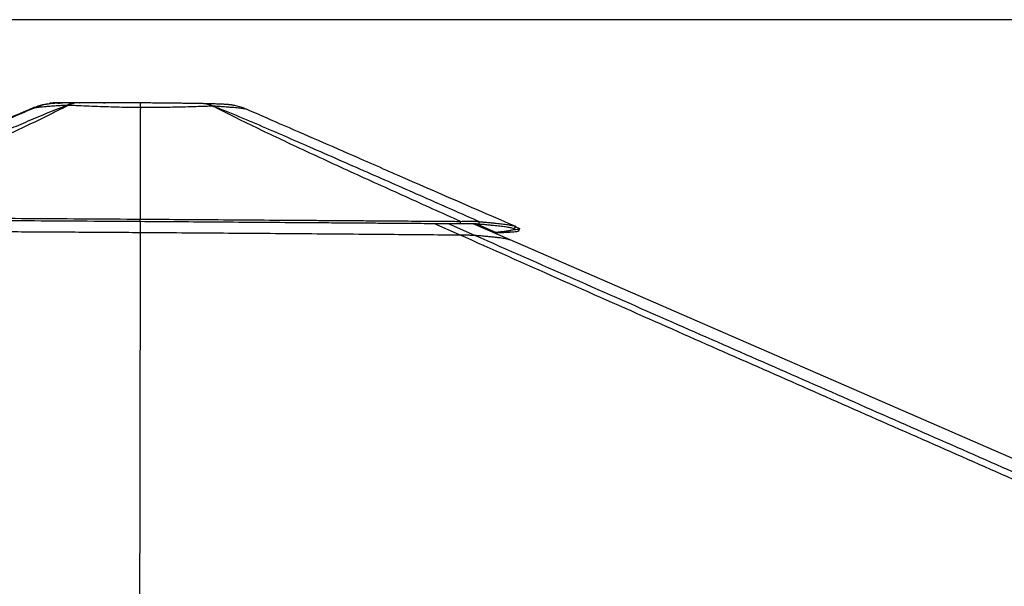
# Model space of a CAD drawing. Header units: millimetres. Extents: x 10 to 13239, y 20 to 10604.
# Tile 19 of 130: x 2318 to 3136, y 3311 to 3781. Entities that reach past the tile are written whole.
import ezdxf

# ---------------------------------------------------------------- set-up
doc = ezdxf.new("R2010")
doc.units = ezdxf.units.MM
doc.layers.add('COMPONENT_GEOMETRY', color=7, linetype='Continuous')
doc.styles.add('SLDTEXTSTYLE0', font='TXT', dxfattribs={"width": 0.75})
doc.dimstyles.new('SLDDIMSTYLE1', dxfattribs={"dimtxt": 75, "dimasz": 3.302, "dimexe": 0, "dimexo": 0.0625, "dimgap": 18.75, "dimtad": 0, "dimtih": 1, "dimtoh": 1, "dimdec": 1, "dimrnd": 1e-09, "dimzin": 12, "dimdsep": 46, "dimtxsty": 'SLDTEXTSTYLE0', "dimsah": 1, "dimcen": 0.09, "dimadec": 0, "dimazin": 3, "dimtfac": 1, "dimtdec": 1, "dimtofl": 0, "dimtmove": 0, "dimatfit": 3, "dimfxl": 1, "dimfrac": 2, "dimtolj": 1, "dimtzin": 12, "dimarcsym": 0})

# ---------------------------------------------------------------- blocks, each defined once
blk = doc.blocks.new('_D_5')
at = {"layer": 'COMPONENT_GEOMETRY', "color": 7}
for p, q in [((3876.96, 3780.57), (440.93, 3780.57)), ((444.1, 3780.57), (444.1, 2437.57)), ((294.05, 2422.34), (271.2, 2422.34)), ((271.2, 2422.34), (271.2, 2303.28)), ((594.15, 2422.34), (617.01, 2422.34)), ((617.01, 2422.34), (617.01, 2303.28)), ((271.2, 2303.28), (294.05, 2303.28)), ((617.01, 2303.28), (594.15, 2303.28)), ((444.1, 848.07), (444.1, 2191.06)), ((3787.57, 848.07), (440.93, 848.07))]:
    blk.add_line(p, q, dxfattribs=at)
for points in [[(444.1, 3780.57), (443.59, 3777.27), (444.61, 3777.27)], [(444.1, 848.07), (444.61, 851.37), (443.59, 851.37)]]:
    blk.add_solid(points, dxfattribs=at)
at = {"layer": 'COMPONENT_GEOMETRY', "color": 7, "char_height": 75, "attachment_point": 1, "style": 'SLDTEXTSTYLE0'}
for s, insert in [('9\'7.45"', (294.05, 2399.96)), ('2932.5mm', (197.96, 2287.74))]:
    blk.add_mtext(s, dxfattribs=dict(at, insert=insert))

msp = doc.modelspace()

# ---------------------------------------------------------------- linework, layer by layer
at = {"color": 8, "linetype": 'Continuous', "lineweight": 25}
for p, q in [((2368.01, 3711.63), (2367.73, 3711.63)), ((2367.9, 3711.63), (2368.18, 3711.63)), ((2683.35, 3602.07), (2662.08, 3611.57)), ((2673.82, 3611.48), (2695.74, 3601.83)), ((2713.42, 3604), (2696.48, 3611.42))]:
    msp.add_line(p, q, dxfattribs=at)
at = {"color": 7, "linetype": 'Continuous', "lineweight": 25}
for p, q in [((2368.01, 3711.63), (2368.18, 3711.63)), ((2329.93, 3707.67), (2329.93, 3707.67)), ((2329.95, 3707.25), (2332.33, 3708.05)), ((2356.73, 3709.51), (2358.46, 3709.51)), ((2418.29, 3707.67), (2418.29, 3707.67)), ((2478.5, 3708.83), (2479.11, 3708.83)), ((2418.16, 3613.31), (2418.15, 3604.13)), ((2694.3, 3611.5), (2724.92, 3598.19)), ((2728.91, 3607.36), (2729.71, 3609.2)), ((2728.91, 3607.36), (2729.7, 3609.2)), ((2729.7, 3609.2), (2729.7, 3609.2)), ((2729.7, 3609.2), (2729.71, 3609.2)), ((2729.7, 3609.19), (2729.72, 3608.82)), ((2729.72, 3608.83), (2733.33, 3607.26))]:
    msp.add_line(p, q, dxfattribs=at)
at = {"color": 7, "linetype": 'Continuous', "lineweight": 25, "flags": 128}
for points in [[(2418.16, 3613.3), (2418.16, 3614.22), (2418.16, 3615.14)], [(2683.93, 3611.4), (2683.99, 3612.34), (2684.04, 3613.27)], [(2728.94, 3606.98), (2729.34, 3607.9), (2729.74, 3608.82)], [(2732.53, 3605.43), (2732.93, 3606.34), (2733.33, 3607.26)], [(2418.15, 3604.13), (2417.83, 3408.98), (2417.37, 3124.17), (2417.37, 3123.22)], [(2724.92, 3598.19), (2856.72, 3540.93), (3186.13, 3397.79), (3597.9, 3218.88), (3829.87, 3118.09)]]:
    msp.add_lwpolyline(points, dxfattribs=at)
at = {"color": 8, "linetype": 'Continuous', "lineweight": 25}
for centre, radius, start, end in [((2367.32, 3684.14), 27.5, 90.60961, 112.66061), ((2468.95, 3688.31), 22.63, 65.05882, 88.71725), ((2469.01, 3685.81), 25.13, 66.31209, 88.80755)]:
    msp.add_arc(centre, radius, start, end, dxfattribs=at)
at = {"color": 7, "linetype": 'Continuous', "lineweight": 25}
msp.add_arc((2367.57, 3690.98), 20.66, 90.25271, 116.17781, dxfattribs=at)
for points, knots in [([(2367.03, 3711.63), (2366.64, 3711.63), (2365.2, 3711.61), (2362.79, 3711.59), (2359.93, 3711.55), (2357.25, 3711.51), (2354.78, 3711.47), (2352.47, 3711.41), (2350.25, 3711.34), (2348.51, 3711.27), (2347.12, 3711.19), (2346.1, 3711.12), (2344.82, 3711.01), (2343.42, 3710.86), (2341.82, 3710.64), (2340.02, 3710.33), (2337.86, 3709.88), (2335.27, 3709.18), (2333.33, 3708.6), (2332.31, 3708.18), (2332.29, 3708.17)], [0, 0, 0, 0, 0.027863, 0.103215, 0.182405, 0.261913, 0.343355, 0.427734, 0.517673, 0.61912, 0.661857, 0.700832, 0.740317, 0.779027, 0.816381, 0.854041, 0.894064, 0.943764, 0.998966, 1, 1, 1, 1]), ([(2367.73, 3711.63), (2367.42, 3711.63), (2365.94, 3711.64), (2363.55, 3711.65), (2360.7, 3711.66), (2358.2, 3711.66), (2356.04, 3711.66), (2354, 3711.65), (2352.11, 3711.64), (2350.29, 3711.62), (2348.74, 3711.59), (2347.32, 3711.54), (2346.07, 3711.48), (2344.9, 3711.4), (2343.92, 3711.32), (2343.25, 3711.23), (2343.09, 3711.21)], [0, 0, 0, 0, 0.025357, 0.121457, 0.207795, 0.288098, 0.373596, 0.455034, 0.549066, 0.647993, 0.758403, 0.843584, 0.896071, 0.942965, 0.986011, 1, 1, 1, 1]), ([(2368.01, 3711.63), (2366.77, 3711.63), (2364.28, 3711.64), (2360.5, 3711.65), (2356.82, 3711.65), (2353.72, 3711.64), (2351.5, 3711.62), (2350.04, 3711.59), (2349.37, 3711.55), (2349.23, 3711.53), (2349.19, 3711.53)], [0, 0, 0, 0, 0.107683, 0.215369, 0.373486, 0.531624, 0.669517, 0.807696, 0.945626, 1, 1, 1, 1]), ([(2418.66, 3711.53), (2418.05, 3711.53), (2415.62, 3711.55), (2411.53, 3711.57), (2406.3, 3711.6), (2401.19, 3711.62), (2396.09, 3711.64), (2391.13, 3711.65), (2386.5, 3711.66), (2382.27, 3711.66), (2378.38, 3711.66), (2374.56, 3711.65), (2370.9, 3711.64), (2368.56, 3711.63), (2367.48, 3711.63)], [0, 0, 0, 0, 0.0330416, 0.1311362, 0.2216426, 0.3174325, 0.4122202, 0.5061435, 0.5990609, 0.681024, 0.7577649, 0.8383377, 0.9257524, 1, 1, 1, 1]), ([(2376.63, 3711.56), (2376.37, 3711.56), (2374.71, 3711.58), (2371.83, 3711.6), (2369.22, 3711.62), (2367.94, 3711.63), (2367.9, 3711.63)], [0, 0, 0, 0, 0.083777, 0.533919, 0.983123, 1, 1, 1, 1]), ([(2389.21, 3711.44), (2387.13, 3711.46), (2382.8, 3711.5), (2378.77, 3711.54), (2376.68, 3711.56)], [0, 0, 0, 0, 0.480384, 1, 1, 1, 1]), ([(2469.46, 3710.94), (2469.06, 3710.95), (2467.54, 3710.97), (2464.68, 3711.02), (2460.84, 3711.09), (2456.77, 3711.15), (2452.58, 3711.2), (2448.23, 3711.26), (2443.73, 3711.31), (2439.09, 3711.36), (2434.33, 3711.41), (2429.52, 3711.45), (2424.72, 3711.49), (2421.11, 3711.51), (2419.1, 3711.53), (2418.66, 3711.53)], [0, 0, 0, 0, 0.0287537, 0.1109387, 0.1985171, 0.2832276, 0.3683064, 0.4541773, 0.5406439, 0.6277043, 0.7155367, 0.804484, 0.8913993, 0.9762023, 1, 1, 1, 1]), ([(2329.93, 3707.67), (2318.72, 3702.83), (2278.79, 3685.57), (2207.43, 3654.73), (2147.27, 3628.73), (2115.84, 3615.14)], [0, 0, 0, 0, 0.1569893, 0.5596025, 1, 1, 1, 1]), ([(2141.67, 3616.68), (2161.71, 3625.44), (2191.76, 3638.57), (2232.05, 3656.17), (2262.24, 3669.34), (2287.48, 3680.33), (2307.75, 3689.09), (2323.42, 3695.8), (2339.59, 3702.65), (2351.01, 3707.22), (2356.73, 3709.51)], [0, 0, 0, 0, 0.285603, 0.428411, 0.57122, 0.71153, 0.781704, 0.851877, 0.925906, 1, 1, 1, 1]), ([(2358.46, 3709.51), (2357.88, 3709.22), (2353.16, 3706.8), (2343.98, 3702.2), (2326.11, 3693.47), (2303.03, 3682.53), (2264.92, 3664.93), (2216.47, 3642.99), (2177.2, 3625.5), (2157.56, 3616.76)], [0, 0, 0, 0, 0.009709, 0.078971, 0.148245, 0.288662, 0.429091, 0.714542, 1, 1, 1, 1]), ([(2330.01, 3707.28), (2326.33, 3705.68), (2319.88, 3702.9), (2313.45, 3700.12), (2310.7, 3698.94)], [0, 0, 0, 0, 0.5719, 1, 1, 1, 1]), ([(2329.93, 3707.67), (2332.37, 3708.63), (2336.63, 3710.29), (2341.17, 3710.84), (2343.11, 3711.07)], [0, 0, 0, 0, 0.571568, 1, 1, 1, 1]), ([(2418.29, 3707.67), (2416.99, 3707.68), (2412.62, 3707.7), (2405.19, 3707.81), (2396.17, 3708.02), (2387.01, 3708.32), (2377.9, 3708.68), (2370.01, 3709.02), (2363.55, 3709.3), (2360.16, 3709.44), (2358.46, 3709.51)], [0, 0, 0, 0, 0.057569, 0.19508, 0.333038, 0.470574, 0.628658, 0.786765, 0.893381, 1, 1, 1, 1]), ([(2418.29, 3707.67), (2418.28, 3702.83), (2418.27, 3685.57), (2418.22, 3654.73), (2418.18, 3628.73), (2418.16, 3615.14)], [0, 0, 0, 0, 0.1569893, 0.5596025, 1, 1, 1, 1]), ([(2478.5, 3708.83), (2477.02, 3708.79), (2473.69, 3708.69), (2467.9, 3708.51), (2461.21, 3708.3), (2454.16, 3708.1), (2446.82, 3707.91), (2439.29, 3707.76), (2431.96, 3707.67), (2424.93, 3707.63), (2420.5, 3707.66), (2418.29, 3707.67)], [0, 0, 0, 0, 0.09585, 0.216532, 0.337506, 0.458154, 0.573871, 0.689888, 0.805586, 0.902797, 1, 1, 1, 1]), ([(2506.31, 3706.3), (2505.59, 3706.61), (2504.06, 3707.26), (2501.78, 3708.04), (2499.58, 3708.67), (2497.65, 3709.14), (2495.97, 3709.48), (2494.49, 3709.73), (2493.19, 3709.91), (2492.05, 3710.04), (2491.04, 3710.14), (2489.99, 3710.23), (2488.71, 3710.32), (2487.06, 3710.42), (2485.07, 3710.51), (2482.81, 3710.59), (2480.59, 3710.67), (2478.24, 3710.73), (2475.65, 3710.8), (2472.75, 3710.87), (2470.6, 3710.91), (2469.53, 3710.94)], [0, 0, 0, 0, 0.038333, 0.080819, 0.119312, 0.153833, 0.18526, 0.214998, 0.244674, 0.275566, 0.304513, 0.342813, 0.3922, 0.465596, 0.559208, 0.63968, 0.715442, 0.780571, 0.848087, 0.924404, 1, 1, 1, 1]), ([(2684.04, 3613.27), (2668.79, 3620.11), (2638.27, 3633.77), (2592.78, 3654.38), (2556.26, 3671.2), (2528.57, 3684.21), (2509.53, 3693.33), (2494.08, 3700.93), (2483.86, 3706.09), (2479.74, 3708.2), (2478.5, 3708.83)], [0, 0, 0, 0, 0.21635, 0.4327, 0.64904, 0.743329, 0.837613, 0.932286, 0.979483, 1, 1, 1, 1]), ([(2479.11, 3708.83), (2480.75, 3708.18), (2486.18, 3706.06), (2498.9, 3700.87), (2516.89, 3693.25), (2538.02, 3684.12), (2567.87, 3671.09), (2606.34, 3654.23), (2653.3, 3633.57), (2684.46, 3619.87), (2700.04, 3613.02)], [0, 0, 0, 0, 0.020459, 0.067547, 0.162034, 0.256154, 0.350276, 0.566844, 0.783422, 1, 1, 1, 1]), ([(2619.72, 3656.99), (2612.69, 3660.04), (2594.88, 3667.78), (2566.27, 3680.22), (2535.48, 3693.62), (2515.53, 3702.3), (2506.31, 3706.31)], [0, 0, 0, 0, 0.18655, 0.472636, 0.756577, 1, 1, 1, 1]), ([(2619.72, 3656.98), (2623.7, 3655.26), (2660.36, 3639.33), (2697.02, 3623.4), (2729.7, 3609.2)], [0, 0, 0, 0, 0.108371, 1, 1, 1, 1]), ([(2157.56, 3616.76), (2165.17, 3616.71), (2180.59, 3616.62), (2204.09, 3616.48), (2223.19, 3616.36), (2237.72, 3616.27), (2247.48, 3616.21), (2257.33, 3616.15), (2267.28, 3616.09), (2277.32, 3616.03), (2298.35, 3615.89), (2330.57, 3615.69), (2374.16, 3615.42), (2403.44, 3615.23), (2418.16, 3615.14)], [0, 0, 0, 0, 0.088263, 0.178889, 0.271856, 0.309012, 0.346519, 0.384374, 0.422575, 0.461117, 0.49998, 0.664575, 0.831412, 1, 1, 1, 1]), ([(2157.66, 3614.89), (2165.27, 3614.85), (2180.69, 3614.76), (2204.18, 3614.62), (2223.28, 3614.51), (2237.8, 3614.42), (2247.55, 3614.36), (2257.4, 3614.3), (2267.34, 3614.24), (2277.38, 3614.18), (2298.4, 3614.05), (2330.61, 3613.85), (2374.18, 3613.58), (2403.45, 3613.4), (2418.16, 3613.3)], [0, 0, 0, 0, 0.088267, 0.178895, 0.271862, 0.309017, 0.346524, 0.384379, 0.422579, 0.46112, 0.499984, 0.664576, 0.83141, 1, 1, 1, 1]), ([(2418.16, 3615.14), (2428.79, 3615.07), (2450.41, 3614.92), (2483.3, 3614.69), (2517.1, 3614.46), (2540.73, 3614.29), (2553.94, 3614.2), (2556.48, 3614.18), (2559.12, 3614.17), (2561.84, 3614.15), (2564.67, 3614.13), (2567.59, 3614.11), (2572.49, 3614.07), (2579.58, 3614.02), (2588.06, 3613.96), (2596.13, 3613.91), (2603.68, 3613.85), (2611.62, 3613.8), (2619.95, 3613.74), (2629.66, 3613.67), (2640.2, 3613.59), (2651.1, 3613.51), (2660.89, 3613.44), (2669.57, 3613.38), (2677.17, 3613.32), (2681.87, 3613.29), (2684.04, 3613.27)], [0, 0, 0, 0, 0.119562, 0.242936, 0.369852, 0.499959, 0.50921, 0.51875, 0.52865, 0.538911, 0.549532, 0.56051, 0.571845, 0.60485, 0.640525, 0.667624, 0.696056, 0.725808, 0.757399, 0.790291, 0.835664, 0.876806, 0.913765, 0.946588, 0.97532, 1, 1, 1, 1]), ([(2418.16, 3613.31), (2428.79, 3613.23), (2450.39, 3613.08), (2483.26, 3612.85), (2517.05, 3612.62), (2540.67, 3612.45), (2553.87, 3612.36), (2556.41, 3612.34), (2559.05, 3612.32), (2561.77, 3612.3), (2564.6, 3612.28), (2567.51, 3612.26), (2572.42, 3612.22), (2579.5, 3612.17), (2587.98, 3612.11), (2596.05, 3612.05), (2603.59, 3612), (2611.53, 3611.94), (2619.86, 3611.88), (2629.56, 3611.81), (2640.1, 3611.73), (2651, 3611.65), (2660.78, 3611.58), (2669.46, 3611.51), (2677.05, 3611.46), (2681.76, 3611.42), (2683.93, 3611.4)], [0, 0, 0, 0, 0.119562, 0.242934, 0.369848, 0.499951, 0.509191, 0.518731, 0.528632, 0.538894, 0.549515, 0.560494, 0.57183, 0.604837, 0.640513, 0.667613, 0.696046, 0.725799, 0.757394, 0.790284, 0.835657, 0.8768, 0.91376, 0.946585, 0.975318, 1, 1, 1, 1]), ([(2684.04, 3613.27), (2684.97, 3613.3), (2686.79, 3613.36), (2689.43, 3613.42), (2691.91, 3613.44), (2694.2, 3613.43), (2696.2, 3613.38), (2697.83, 3613.29), (2699.14, 3613.17), (2699.74, 3613.07), (2700.04, 3613.02)], [0, 0, 0, 0, 0.124954, 0.244192, 0.372164, 0.49716, 0.623864, 0.752513, 0.87356, 1, 1, 1, 1]), ([(2158.2, 3605.56), (2167.72, 3605.51), (2186.78, 3605.42), (2222.65, 3605.25), (2265.85, 3605.02), (2316.48, 3604.74), (2367.25, 3604.44), (2401.18, 3604.23), (2418.15, 3604.13)], [0, 0, 0, 0, 0.110694, 0.221407, 0.41577, 0.610256, 0.805071, 1, 1, 1, 1]), ([(2683.93, 3611.4), (2684.83, 3611.43), (2686.6, 3611.47), (2689.17, 3611.52), (2691.57, 3611.53), (2693.78, 3611.52), (2695.7, 3611.47), (2697.26, 3611.39), (2698.49, 3611.28), (2699.04, 3611.2), (2699.33, 3611.15)], [0, 0, 0, 0, 0.1255095, 0.2449344, 0.3727645, 0.4974031, 0.623704, 0.7520903, 0.8731688, 1, 1, 1, 1]), ([(2699.33, 3611.15), (2699.44, 3611.46), (2699.68, 3612.09), (2699.92, 3612.71), (2700.04, 3613.02)], [0, 0, 0, 0, 0.500013, 1, 1, 1, 1]), ([(2699.33, 3611.15), (2700.42, 3611.06), (2702.64, 3610.88), (2705.77, 3610.6), (2708.78, 3610.32), (2711.64, 3610.04), (2714.32, 3609.76), (2716.82, 3609.47), (2720.07, 3609.07), (2723.59, 3608.57), (2726.89, 3607.95), (2728.23, 3607.56), (2728.91, 3607.36)], [0, 0, 0, 0, 0.06819, 0.137519, 0.207956, 0.279468, 0.352013, 0.425544, 0.500005, 0.66553, 0.832417, 1, 1, 1, 1]), ([(2700.04, 3613.02), (2701.14, 3612.93), (2703.37, 3612.74), (2706.51, 3612.46), (2709.53, 3612.18), (2712.39, 3611.89), (2715.08, 3611.61), (2717.59, 3611.32), (2720.85, 3610.92), (2724.38, 3610.4), (2727.69, 3609.79), (2729.03, 3609.39), (2729.71, 3609.2)], [0, 0, 0, 0, 0.068186, 0.137514, 0.207951, 0.279464, 0.35201, 0.425542, 0.500005, 0.665534, 0.832422, 1, 1, 1, 1]), ([(2728.91, 3607.36), (2728.95, 3607.22), (2729.03, 3606.93), (2728.48, 3606.5), (2727.36, 3606.06), (2726.13, 3605.75), (2725.3, 3605.58), (2725.11, 3605.54), (2724.9, 3605.5), (2724.68, 3605.46), (2724.44, 3605.41), (2724.08, 3605.35), (2723.56, 3605.26), (2722.91, 3605.15), (2722.27, 3605.06), (2721.65, 3604.97), (2720.97, 3604.87), (2720.22, 3604.77), (2719.3, 3604.65), (2718.24, 3604.52), (2717.09, 3604.39), (2716.03, 3604.27), (2715.06, 3604.17), (2714.21, 3604.08), (2713.67, 3604.02), (2713.42, 3604)], [0, 0, 0, 0, 0.118609, 0.241639, 0.368879, 0.500047, 0.511477, 0.523278, 0.535487, 0.548101, 0.561119, 0.574542, 0.607777, 0.643239, 0.669926, 0.697734, 0.726657, 0.757592, 0.791013, 0.83697, 0.878436, 0.915442, 0.948019, 0.976196, 1, 1, 1, 1]), ([(2713.6, 3603.91), (2714.13, 3603.93), (2715.14, 3603.97), (2716.51, 3604.02), (2717.71, 3604.07), (2718.73, 3604.11), (2719.51, 3604.15), (2720.09, 3604.17), (2720.51, 3604.19), (2720.87, 3604.21), (2721.24, 3604.23), (2721.68, 3604.25), (2722.28, 3604.28), (2722.97, 3604.32), (2723.69, 3604.36), (2724.37, 3604.4), (2725, 3604.43), (2725.6, 3604.47), (2726.15, 3604.51), (2726.67, 3604.55), (2727.85, 3604.64), (2729.44, 3604.78), (2731.04, 3604.99), (2732.1, 3605.2), (2732.39, 3605.35), (2732.53, 3605.43)], [0, 0, 0, 0, 0.046526, 0.088789, 0.12674, 0.160328, 0.189508, 0.206211, 0.221002, 0.233874, 0.244822, 0.260437, 0.282858, 0.31232, 0.34113, 0.369281, 0.396766, 0.423579, 0.449717, 0.475173, 0.49997, 0.628962, 0.755465, 0.879216, 1, 1, 1, 1]), ([(2728.29, 3606.46), (2728.94, 3606.51), (2730.35, 3606.63), (2731.82, 3606.82), (2732.9, 3607.04), (2733.19, 3607.19), (2733.33, 3607.26)], [0, 0, 0, 0, 0.226017, 0.489902, 0.748046, 1, 1, 1, 1]), ([(2418.15, 3604.13), (2429.67, 3604.05), (2452.71, 3603.89), (2487.27, 3603.64), (2521.82, 3603.38), (2556.38, 3603.11), (2590.95, 3602.84), (2623.65, 3602.57), (2654.45, 3602.31), (2673.72, 3602.15), (2683.35, 3602.07)], [0, 0, 0, 0, 0.129857, 0.259713, 0.389734, 0.519756, 0.650259, 0.780803, 0.890393, 1, 1, 1, 1]), ([(3850.33, 3088.79), (3849.87, 3088.99), (3686.18, 3160.77), (3451.93, 3263.5), (3167.92, 3388.22), (2996.79, 3463.46), (2869.08, 3519.75), (2764.56, 3565.94), (2710.42, 3590.02), (2683.35, 3602.07)], [0, 0, 0, 0, 0.001178, 0.420275, 0.601458, 0.730782, 0.860106, 0.930053, 1, 1, 1, 1]), ([(2683.35, 3602.07), (2684.16, 3602.06), (2685.77, 3602.04), (2688.1, 3602.02), (2690.27, 3601.99), (2692.11, 3601.95), (2693.53, 3601.92), (2694.92, 3601.88), (2695.42, 3601.85), (2695.74, 3601.83)], [0, 0, 0, 0, 0.133889, 0.267601, 0.403035, 0.538317, 0.656516, 0.774825, 1, 1, 1, 1]), ([(2695.74, 3601.83), (2697.48, 3601.69), (2700.94, 3601.42), (2705.4, 3601.03), (2709.32, 3600.65), (2712.69, 3600.29), (2715.67, 3599.93), (2718.27, 3599.58), (2720.47, 3599.23), (2722.95, 3598.76), (2724.13, 3598.42), (2724.92, 3598.19)], [0, 0, 0, 0, 0.110105, 0.220236, 0.318344, 0.416452, 0.514645, 0.612838, 0.709594, 0.806351, 1, 1, 1, 1]), ([(2713.42, 3604), (2713.27, 3604.02), (2712.98, 3604.05), (2712.36, 3604.08), (2711.82, 3604.11), (2711.4, 3604.12), (2711.29, 3604.12)], [0, 0, 0, 0, 0.311175, 0.610275, 0.898936, 1, 1, 1, 1])]:
    msp.add_open_spline(points, degree=3, knots=knots, dxfattribs=at)
at = {"color": 8, "linetype": 'Continuous', "lineweight": 25}
for points, knots in [([(2343.11, 3711.07), (2343.83, 3711.2), (2345.74, 3711.55), (2347.79, 3711.54), (2349.09, 3711.53), (2349.19, 3711.53)], [0, 0, 0, 0, 0.357178, 0.954743, 1, 1, 1, 1]), ([(2349.19, 3711.53), (2349.21, 3711.51), (2349.26, 3711.49), (2349.82, 3711.44), (2350.78, 3711.4), (2351.36, 3711.37)], [0, 0, 0, 0, 0.278263, 0.557746, 1, 1, 1, 1]), ([(2376.68, 3711.56), (2374.65, 3711.58), (2371.72, 3711.6), (2369.02, 3711.62), (2368.18, 3711.63)], [0, 0, 0, 0, 0.68894, 1, 1, 1, 1]), ([(2418.29, 3707.67), (2418.34, 3708.59), (2418.44, 3710.44), (2418.57, 3711.43), (2418.64, 3711.5), (2418.66, 3711.52)], [0, 0, 0, 0, 0.408593, 0.829043, 1, 1, 1, 1]), ([(2332.1, 3707.74), (2331.68, 3707.72), (2330.75, 3707.66), (2330.03, 3707.64), (2329.97, 3707.66), (2329.93, 3707.67)], [0, 0, 0, 0, 0.2898339, 0.6449322, 1, 1, 1, 1]), ([(2356.73, 3709.51), (2355.77, 3709.46), (2353.22, 3709.33), (2349.38, 3709.1), (2345.28, 3708.82), (2341.58, 3708.53), (2338.47, 3708.26), (2335.95, 3708.02), (2333.92, 3707.8), (2332.28, 3707.61), (2331.02, 3707.45), (2330.2, 3707.32), (2330.07, 3707.28), (2330.02, 3707.26)], [0, 0, 0, 0, 0.060421, 0.160717, 0.261008, 0.36375, 0.466488, 0.554148, 0.641806, 0.731307, 0.820806, 0.919618, 1, 1, 1, 1]), ([(2506.31, 3706.31), (2506.19, 3706.35), (2505.96, 3706.41), (2504.86, 3706.59), (2503.21, 3706.82), (2501.08, 3707.07), (2498.63, 3707.34), (2495.95, 3707.6), (2492.89, 3707.87), (2489.14, 3708.17), (2484.62, 3708.5), (2480.95, 3708.72), (2479.11, 3708.83)], [0, 0, 0, 0, 0.10136, 0.203195, 0.308409, 0.41363, 0.501105, 0.588582, 0.677955, 0.767331, 0.883174, 1, 1, 1, 1]), ([(2695.74, 3601.83), (2723.07, 3589.82), (2777.72, 3565.79), (2882.76, 3519.66), (3010.97, 3463.4), (3313.6, 3330.68), (3586.05, 3211.27), (3808.07, 3113.98), (3828.47, 3105.04)], [0, 0, 0, 0, 0.072098, 0.144195, 0.277812, 0.411429, 0.945911, 1, 1, 1, 1])]:
    msp.add_open_spline(points, degree=3, knots=knots, dxfattribs=at)

# ---------------------------------------------------------------- dimensions: what is measured, and where the dimension line sits
at = {"layer": 'COMPONENT_GEOMETRY', "color": 7}
dim = msp.add_linear_dim(base=(444.1, 3780.57), p1=(3788.84, 848.07), p2=(3878.23, 3780.57), angle=90, dimstyle='SLDDIMSTYLE1', dxfattribs=at)
dim.commit()
dim.dimension.update_dxf_attribs({"geometry": '_D_5', "text_midpoint": (444.1, 2314.32), "dimtype": 160})

doc.saveas('drawing.dxf')
